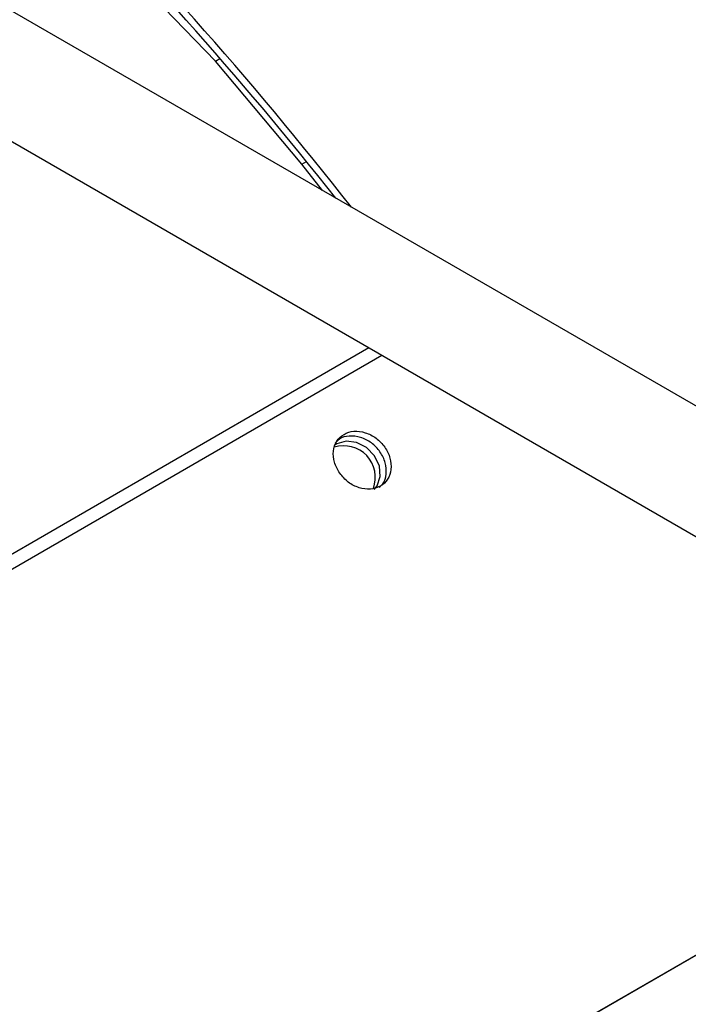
# Model space of a CAD drawing. Extents: x 5 to 297, y -3 to 205.
# Tile 10 of 28: x 90.82 to 97.59, y 62.7 to 72.66. Entities that reach past the tile are written whole.
import ezdxf

# ---------------------------------------------------------------- set-up
doc = ezdxf.new("R2010")
doc.units = 0
doc.layers.get('0').update_dxf_attribs({"linetype": 'CONTINUOUS'})

msp = doc.modelspace()

# ---------------------------------------------------------------- linework, layer by layer
at = {"color": 7, "linetype": 'CONTINUOUS'}
for p, q in [((101.9022, 66.3033), (89.1907, 73.6415)), ((91.8863, 73.1879), (92.8055, 72.2377)), ((88.6193, 72.6517), (101.3308, 65.3135)), ((92.8055, 72.2377), (92.8509, 72.2639)), ((93.6801, 71.1972), (92.8055, 72.2377)), ((93.6801, 71.1972), (93.7252, 71.2232)), ((93.8873, 70.9302), (93.6801, 71.1972)), ((84.4772, 63.483), (94.4894, 69.2629)), ((92.6983, 60.3306), (100.4765, 64.8208)), ((92.7061, 60.3336), (100.4843, 64.8239))]:
    msp.add_line(p, q, dxfattribs=at)
at = {"color": 8, "linetype": 'CONTINUOUS'}
msp.add_line((84.4921, 63.6458), (94.3558, 69.34), dxfattribs=at)
at = {"color": 7, "linetype": 'CONTINUOUS', "flags": 128}
msp.add_lwpolyline([(94.4095, 67.9053), (94.4399, 67.9425), (94.472, 68.0354), (94.4631, 68.1415), (94.4144, 68.2447), (94.3334, 68.3292), (94.2324, 68.3822), (94.1269, 68.3957), (94.0328, 68.3675), (94.0133, 68.3546)], dxfattribs=at)
at = {"color": 7, "linetype": 'CONTINUOUS'}
for centre, radius, start, end in [((63.6866, 46.8987), 38.7206, 38.04394, 45.37627), ((63.8163, 46.9843), 38.4981, 38.31354, 45.32075), ((94.1034, 68.028), 0.3192, 339.44815, 107.65172)]:
    msp.add_arc(centre, radius, start, end, dxfattribs=at)
for points, knots in [([(94.0623, 68.0709), (94.0894, 68.0382), (94.1437, 67.9727), (94.2578, 67.9176), (94.3738, 67.8999), (94.4764, 67.9333), (94.5534, 68.0034), (94.5863, 68.1071), (94.5787, 68.2236), (94.5222, 68.3364), (94.4337, 68.4306), (94.3207, 68.4861), (94.2036, 68.5028), (94.1009, 68.4691), (94.0241, 68.3991), (93.9923, 68.2965), (93.9991, 68.1796), (94.0412, 68.1072), (94.0623, 68.0709)], [0, 0, 0, 0, 0.062494, 0.125124, 0.187609, 0.249956, 0.31239, 0.374786, 0.437419, 0.49998, 0.56269, 0.625173, 0.687735, 0.75, 0.812534, 0.874829, 0.937343, 1, 1, 1, 1]), ([(94.4607, 67.9281), (94.4739, 67.9388), (94.5136, 67.971), (94.5367, 68.0615), (94.5308, 68.1762), (94.4742, 68.289), (94.3862, 68.3826), (94.2731, 68.438), (94.1574, 68.4532), (94.0649, 68.428), (94.0285, 68.3884), (94.015, 68.3737)], [0, 0, 0, 0, 0.061409, 0.185017, 0.30889, 0.432461, 0.556327, 0.679902, 0.80384, 0.927346, 1, 1, 1, 1])]:
    msp.add_open_spline(points, degree=3, knots=knots, dxfattribs=at)

doc.saveas('drawing.dxf')
